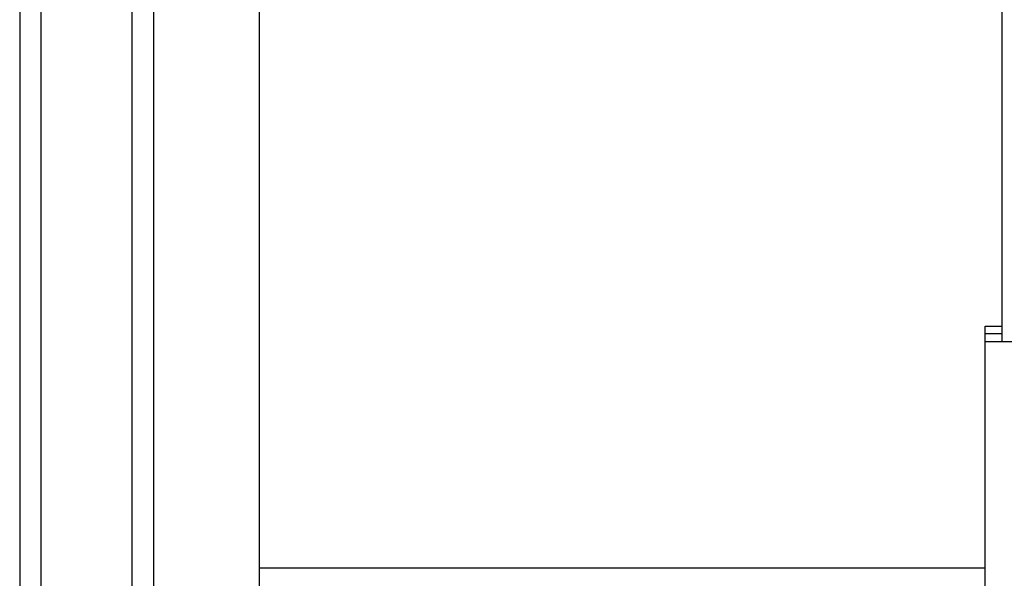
# Model space of a CAD drawing. Header units: millimetres. Extents: x 0 to 1118, y 0 to 864.
# Tile 22 of 256: x 80.03 to 89.31, y 321.22 to 326.48. Entities that reach past the tile are written whole.
import ezdxf

# ---------------------------------------------------------------- set-up
doc = ezdxf.new("R2010")
doc.units = ezdxf.units.MM

msp = doc.modelspace()

# ---------------------------------------------------------------- linework, layer by layer
at = {"color": 7, "linetype": 'Continuous', "lineweight": 25}
for p, q in [((80.0319, 406.752), (80.0319, 315.2817)), ((80.2319, 406.752), (80.2319, 315.0817)), ((81.0919, 320.8217), (81.0919, 404.714)), ((81.2919, 404.714), (81.2919, 320.8217)), ((82.2919, 321.0217), (82.2919, 404.114)), ((89.2919, 323.4488), (89.2919, 400.4697)), ((89.1319, 323.598), (89.2919, 323.598)), ((89.1319, 323.4488), (89.1319, 323.598)), ((89.1319, 323.5288), (89.2919, 323.5288)), ((89.1319, 312.636), (89.1319, 323.4488)), ((89.6591, 323.4488), (89.1319, 323.4488))]:
    msp.add_line(p, q, dxfattribs=at)
at = {"color": 8, "linetype": 'Continuous', "lineweight": 25}
msp.add_line((82.2919, 321.3217), (89.1319, 321.3217), dxfattribs=at)

doc.saveas('drawing.dxf')
